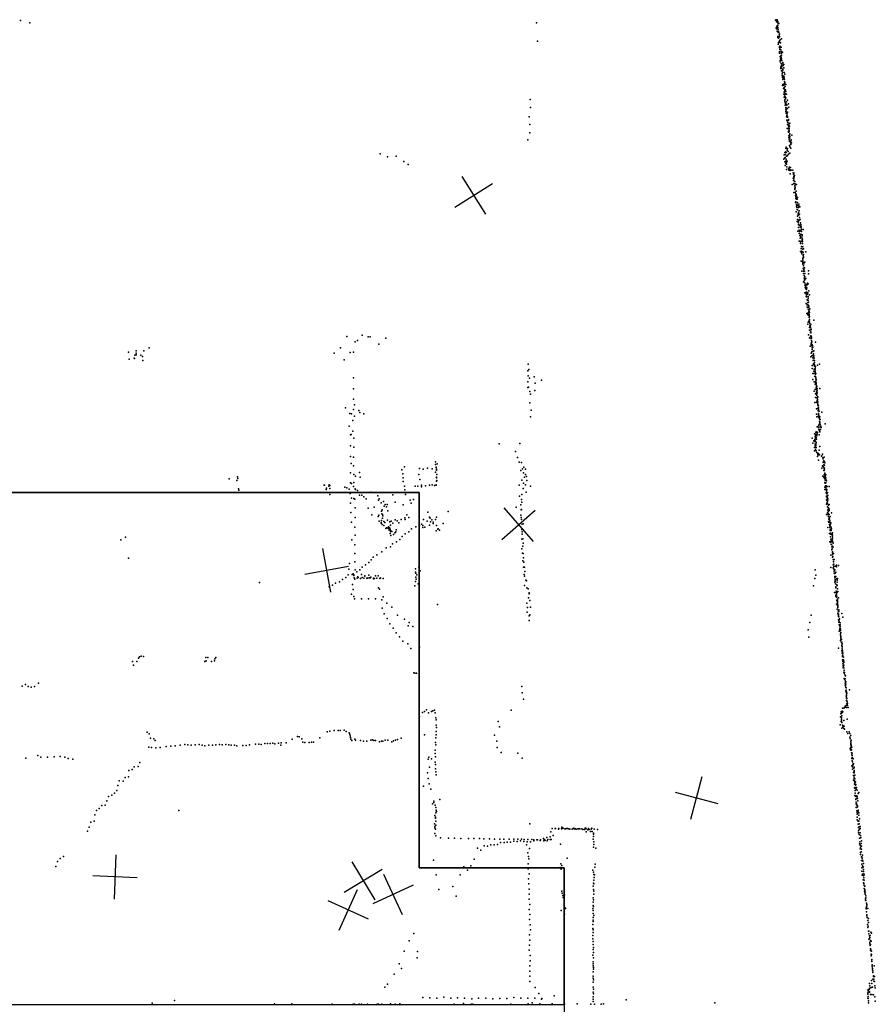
# Model space of a CAD drawing. Header units: millimetres. Extents: x -37310 to 30656, y -73877 to 11784.
# Tile 28 of 34: x -4918 to 2779, y -21392 to -12534. Entities that reach past the tile are written whole.
import ezdxf

# ---------------------------------------------------------------- set-up
doc = ezdxf.new("R2010")
doc.units = ezdxf.units.MM
for name, color, linetype in [('HWALLS', 32, 'Continuous'), ('P', 9, 'Continuous'), ('PANOS', 10, 'Continuous'), ('ROOMS', 1, 'Continuous')]:
    doc.layers.add(name, color=color, linetype=linetype)

msp = doc.modelspace()

# ---------------------------------------------------------------- linework, layer by layer
at = {"layer": 'HWALLS'}
for points in [[(-6126.6, -16788.4), (-1323.9, -16788.4)], [(-1323.9, -16788.4), (-1323.9, -20164.3)], [(-1323.9, -20164.3), (-19.2, -20164.3)], [(-19.2, -20164.3), (-19.2, -21392.5), (-19.2, -21494)]]:
    msp.add_lwpolyline(points, dxfattribs=at)
at = {"layer": 'P'}
for p in [(-4910, -12540), (-4826, -12563), (-268, -12563), (1882, -12537), (1888, -12534), (1890, -12552), (1896, -12535), (1896, -12540), (1901, -12550), (1901, -12563), (1906, -12564), (1912, -12568), (1888, -12608), (1891, -12616), (1892, -12599), (1895, -12589), (1897, -12637), (1898, -12589), (1901, -12644), (1902, -12603), (1903, -12584), (1903, -12606), (1904, -12643), (1906, -12622), (1908, -12650), (1909, -12639), (1912, -12650), (1916, -12665), (-259, -12728), (1902, -12685), (1903, -12693), (1906, -12691), (1906, -12755), (1908, -12700), (1909, -12738), (1910, -12691), (1910, -12736), (1912, -12739), (1914, -12671), (1916, -12684), (1916, -12688), (1917, -12724), (1922, -12738), (1923, -12714), (1925, -12742), (1934, -12705), (1916, -12778), (1916, -12785), (1917, -12784), (1917, -12834), (1918, -12823), (1918, -12829), (1919, -12790), (1920, -12834), (1921, -12773), (1921, -12801), (1928, -12804), (1932, -12780), (1932, -12821), (1934, -12836), (1944, -12826), (1923, -12901), (1924, -12866), (1924, -12914), (1926, -12880), (1928, -12869), (1928, -12890), (1929, -12879), (1931, -12855), (1932, -12927), (1933, -12870), (1934, -12887), (1935, -12852), (1937, -12901), (1946, -12932), (1948, -12920), (1928, -12960), (1930, -12974), (1932, -12956), (1935, -12944), (1936, -12994), (1937, -12973), (1939, -12971), (1941, -13021), (1944, -13005), (1945, -12949), (1947, -12987), (1948, -12981), (1951, -12947), (1955, -12937), (1957, -12968), (1958, -13009), (1940, -13036), (1943, -13054), (1944, -13038), (1945, -13052), (1946, -13072), (1949, -13038), (1950, -13068), (1955, -13043), (1955, -13059), (1960, -13050), (1962, -13069), (1962, -13105), (1963, -13089), (1965, -13024), (1965, -13100), (1945, -13125), (1948, -13116), (1954, -13152), (1955, -13114), (1957, -13123), (1958, -13117), (1958, -13145), (1959, -13187), (1962, -13160), (1962, -13179), (1964, -13174), (1968, -13115), (1968, -13135), (1971, -13165), (1973, -13118), (1973, -13180), (-326, -13251), (1955, -13203), (1960, -13230), (1961, -13209), (1964, -13266), (1966, -13224), (1966, -13255), (1967, -13207), (1967, -13283), (1968, -13231), (1969, -13199), (1972, -13245), (1975, -13238), (1979, -13204), (1981, -13274), (1989, -13259), (-324, -13325), (1968, -13304), (1973, -13338), (1973, -13359), (1974, -13325), (1975, -13292), (1977, -13301), (1977, -13374), (1978, -13295), (1978, -13345), (1978, -13349), (1982, -13365), (1983, -13330), (1984, -13301), (1984, -13303), (1990, -13333), (1990, -13366), (1997, -13291), (2001, -13321), (-335, -13407), (1981, -13377), (1981, -13409), (1983, -13396), (1983, -13439), (1985, -13380), (1985, -13445), (1989, -13410), (1990, -13406), (1992, -13441), (1993, -13460), (1997, -13431), (1997, -13438), (2010, -13464), (-330, -13478), (-328, -13552), (1986, -13514), (1990, -13478), (1994, -13512), (1997, -13489), (1997, -13545), (1998, -13536), (1999, -13545), (2000, -13483), (2000, -13508), (2003, -13467), (2003, -13543), (2004, -13527), (2005, -13496), (2005, -13512), (2006, -13492), (-346, -13616), (2000, -13578), (2000, -13598), (2004, -13583), (2004, -13614), (2006, -13572), (2008, -13631), (2009, -13586), (2010, -13560), (2010, -13629), (2011, -13600), (2015, -13629), (2018, -13624), (2021, -13614), (2026, -13641), (2027, -13573), (1966, -13728), (1971, -13726), (1973, -13693), (1974, -13724), (1977, -13680), (1977, -13728), (1987, -13707), (1988, -13693), (1996, -13720), (2006, -13665), (2009, -13678), (2018, -13644), (2020, -13658), (2020, -13690), (-1676, -13742), (-1610, -13768), (-1531, -13761), (-1463, -13810), (1956, -13790), (1959, -13749), (1962, -13781), (1964, -13814), (1968, -13775), (1970, -13810), (1972, -13747), (1976, -13805), (1978, -13790), (1980, -13761), (1982, -13761), (1986, -13808), (1989, -13757), (1997, -13744), (2010, -13736), (-1423, -13838), (1967, -13845), (1975, -13828), (1977, -13822), (1980, -13819), (1980, -13834), (1980, -13882), (1983, -13858), (1997, -13874), (2001, -13889), (2005, -13876), (2006, -13861), (2010, -13884), (2011, -13890), (2016, -13865), (2023, -13888), (2037, -13888), (2014, -13920), (2039, -13959), (2040, -13912), (2042, -13982), (2043, -13927), (2045, -13946), (2046, -13911), (2046, -13916), (2046, -13961), (2046, -13974), (2047, -13959), (2050, -13949), (2052, -13937), (2054, -13989), (2030, -14016), (2046, -14007), (2047, -14012), (2048, -14008), (2055, -14030), (2055, -14033), (2055, -14053), (2056, -14061), (2057, -14012), (2058, -14044), (2059, -14047), (2063, -14017), (2066, -14076), (2067, -14077), (2071, -14017), (2047, -14090), (2059, -14090), (2061, -14117), (2063, -14100), (2064, -14144), (2065, -14127), (2065, -14173), (2066, -14106), (2067, -14141), (2069, -14121), (2069, -14148), (2072, -14147), (2073, -14141), (2075, -14150), (2078, -14135), (2061, -14180), (2069, -14198), (2069, -14212), (2072, -14195), (2072, -14225), (2076, -14243), (2078, -14180), (2078, -14245), (2079, -14205), (2079, -14245), (2087, -14225), (2090, -14210), (2091, -14195), (2095, -14254), (2099, -14217), (2068, -14264), (2080, -14303), (2080, -14331), (2084, -14293), (2085, -14282), (2087, -14270), (2087, -14348), (2090, -14290), (2092, -14337), (2096, -14334), (2098, -14285), (2098, -14315), (2103, -14331), (2077, -14351), (2082, -14437), (2085, -14355), (2088, -14379), (2088, -14405), (2089, -14375), (2094, -14428), (2097, -14384), (2102, -14398), (2105, -14361), (2105, -14432), (2108, -14376), (2112, -14391), (2112, -14408), (2114, -14422), (2131, -14422), (2093, -14458), (2094, -14526), (2097, -14441), (2100, -14476), (2102, -14500), (2106, -14481), (2108, -14495), (2109, -14464), (2114, -14527), (2116, -14439), (2116, -14527), (2120, -14469), (2121, -14479), (2121, -14499), (2121, -14512), (2125, -14515), (2100, -14528), (2106, -14549), (2108, -14534), (2113, -14593), (2115, -14576), (2124, -14600), (2125, -14531), (2125, -14547), (2126, -14577), (2127, -14578), (2134, -14595), (2106, -14618), (2114, -14617), (2115, -14627), (2119, -14639), (2124, -14623), (2127, -14680), (2127, -14687), (2128, -14703), (2129, -14624), (2130, -14656), (2132, -14671), (2133, -14666), (2133, -14673), (2134, -14645), (2155, -14623), (2113, -14706), (2125, -14710), (2126, -14717), (2128, -14727), (2128, -14734), (2130, -14773), (2132, -14749), (2133, -14719), (2135, -14717), (2135, -14731), (2135, -14793), (2137, -14780), (2139, -14767), (2141, -14767), (2144, -14714), (2177, -14792), (2119, -14797), (2134, -14796), (2134, -14816), (2138, -14860), (2140, -14836), (2142, -14795), (2142, -14873), (2142, -14879), (2144, -14848), (2145, -14816), (2150, -14864), (2153, -14861), (2177, -14820), (2133, -14892), (2143, -14901), (2146, -14923), (2149, -14943), (2152, -14950), (2153, -14912), (2154, -14926), (2154, -14933), (2156, -14959), (2159, -14960), (2161, -14952), (2163, -14945), (2165, -14918), (2168, -14905), (2175, -14909), (2146, -14990), (2157, -14984), (2157, -15025), (2158, -15001), (2159, -15026), (2160, -15009), (2164, -14985), (2167, -15054), (2169, -15058), (2170, -15004), (2171, -14990), (2174, -15058), (2175, -15056), (2176, -15023), (2176, -15039), (2181, -14974), (2186, -15008), (2157, -15086), (2166, -15100), (2167, -15121), (2171, -15077), (2172, -15120), (2173, -15096), (2175, -15138), (2177, -15106), (2179, -15074), (2180, -15109), (2180, -15143), (2182, -15121), (2191, -15135), (2163, -15177), (2173, -15189), (2174, -15172), (2177, -15176), (2180, -15195), (2182, -15161), (2183, -15196), (2183, -15214), (2184, -15156), (2184, -15214), (2185, -15186), (2186, -15169), (2186, -15205), (2186, -15231), (2188, -15233), (2225, -15236), (2172, -15273), (2174, -15256), (2180, -15246), (2184, -15252), (2186, -15252), (2187, -15254), (2187, -15303), (2190, -15269), (2190, -15287), (2195, -15303), (2196, -15288), (2200, -15272), (2201, -15317), (-1976, -15384), (-1838, -15372), (-1783, -15387), (-1766, -15388), (-1624, -15399), (2179, -15368), (2186, -15327), (2188, -15396), (2190, -15327), (2195, -15344), (2197, -15380), (2198, -15325), (2198, -15377), (2199, -15343), (2199, -15352), (2200, -15401), (2202, -15397), (2203, -15381), (2204, -15400), (2206, -15390), (-3753, -15485), (-2032, -15485), (-1899, -15432), (-1880, -15420), (-1686, -15452), (2194, -15472), (2203, -15449), (2203, -15457), (2204, -15469), (2205, -15450), (2206, -15419), (2206, -15438), (2207, -15432), (2210, -15500), (2211, -15458), (2211, -15486), (2214, -15465), (2217, -15480), (2240, -15436), (-3939, -15524), (-3933, -15587), (-3887, -15580), (-3884, -15582), (-3881, -15553), (-3871, -15550), (-3870, -15534), (-3869, -15513), (-3827, -15552), (-3813, -15563), (-3801, -15513), (-2088, -15534), (-1945, -15528), (-1914, -15525), (2200, -15568), (2203, -15534), (2208, -15522), (2209, -15559), (2216, -15576), (2217, -15518), (2219, -15550), (2219, -15554), (2222, -15569), (2223, -15540), (2225, -15559), (2226, -15514), (2228, -15578), (-3810, -15601), (-2000, -15594), (-344, -15632), (2210, -15646), (2211, -15672), (2221, -15599), (2222, -15636), (2223, -15631), (2224, -15597), (2230, -15677), (2231, -15601), (2231, -15619), (2231, -15639), (2232, -15637), (2232, -15643), (2233, -15650), (2239, -15668), (2242, -15655), (2260, -15642), (2276, -15633), (-1916, -15755), (-346, -15693), (-345, -15739), (-338, -15682), (-333, -15759), (-290, -15747), (2218, -15718), (2225, -15718), (2226, -15697), (2234, -15745), (2237, -15700), (2237, -15701), (2238, -15710), (2239, -15685), (2239, -15742), (2241, -15724), (2243, -15751), (2243, -15766), (2244, -15718), (2244, -15751), (2247, -15767), (-1916, -15854), (-347, -15793), (-346, -15842), (-340, -15841), (-281, -15805), (-223, -15776), (2218, -15770), (2230, -15791), (2238, -15813), (2240, -15796), (2245, -15785), (2245, -15800), (2246, -15775), (2246, -15808), (2247, -15818), (2248, -15801), (2248, -15845), (2249, -15841), (2250, -15833), (2251, -15851), (2252, -15830), (2254, -15848), (2255, -15851), (2280, -15852), (-328, -15880), (-323, -15902), (-284, -15869), (2230, -15876), (2237, -15861), (2241, -15932), (2242, -15900), (2250, -15907), (2251, -15882), (2251, -15892), (2253, -15864), (2253, -15898), (2253, -15900), (2254, -15915), (2254, -15936), (2255, -15874), (2255, -15891), (2260, -15936), (2263, -15927), (-1986, -16026), (-1916, -15947), (-1905, -15999), (-330, -15981), (2236, -15978), (2250, -15976), (2256, -15959), (2258, -15952), (2260, -15963), (2260, -15983), (2261, -15972), (2261, -15996), (2261, -15998), (2261, -16028), (2262, -16006), (2263, -16003), (2265, -16001), (2267, -16009), (2269, -16025), (-1947, -16078), (-1932, -16080), (-1916, -16040), (-1905, -16102), (-1868, -16051), (-1859, -16067), (-1821, -16080), (-323, -16107), (-316, -16047), (2249, -16034), (2249, -16084), (2254, -16106), (2264, -16053), (2265, -16051), (2267, -16041), (2267, -16108), (2268, -16038), (2268, -16076), (2268, -16098), (2269, -16087), (2270, -16105), (2272, -16095), (2274, -16055), (2274, -16116), (2280, -16106), (2297, -16066), (-1955, -16190), (-1920, -16140), (2257, -16198), (2262, -16194), (2269, -16203), (2272, -16182), (2276, -16125), (2276, -16172), (2277, -16148), (2277, -16171), (2279, -16131), (2279, -16162), (2281, -16156), (2283, -16198), (2284, -16132), (2284, -16176), (2288, -16190), (2291, -16204), (2328, -16170), (-1941, -16269), (-1936, -16266), (-1921, -16235), (-1913, -16299), (2212, -16299), (2231, -16261), (2238, -16284), (2241, -16294), (2242, -16277), (2243, -16249), (2245, -16265), (2247, -16243), (2248, -16293), (2252, -16262), (2253, -16277), (2256, -16264), (2257, -16246), (2260, -16249), (2270, -16222), (2274, -16269), (2276, -16237), (2277, -16229), (2281, -16242), (2283, -16222), (2286, -16222), (-1941, -16367), (-1911, -16380), (-605, -16351), (-419, -16346), (2216, -16344), (2226, -16322), (2233, -16328), (2233, -16383), (2234, -16312), (2235, -16319), (2237, -16354), (2237, -16379), (2239, -16365), (2241, -16326), (2242, -16300), (2242, -16301), (2243, -16366), (2244, -16351), (2245, -16355), (2245, -16386), (2246, -16339), (2247, -16384), (2249, -16308), (2279, -16374), (-1943, -16465), (-1915, -16469), (-458, -16418), (-439, -16473), (2231, -16413), (2240, -16404), (2247, -16413), (2254, -16427), (2258, -16433), (2258, -16463), (2263, -16450), (2267, -16450), (2269, -16436), (2274, -16408), (2276, -16449), (2294, -16462), (2299, -16459), (2303, -16442), (2319, -16470), (-1937, -16526), (-1915, -16548), (-1457, -16558), (-1178, -16512), (-1176, -16537), (-1171, -16564), (-1170, -16559), (-1163, -16529), (-424, -16516), (-404, -16519), (-382, -16561), (2268, -16497), (2304, -16548), (2307, -16477), (2307, -16554), (2309, -16518), (2310, -16485), (2312, -16556), (2313, -16509), (2316, -16503), (2317, -16539), (2321, -16513), (2322, -16542), (2324, -16522), (-2957, -16646), (-1942, -16612), (-1913, -16625), (-1897, -16642), (-1861, -16608), (-1854, -16650), (-1480, -16583), (-1470, -16620), (-1326, -16626), (-1322, -16571), (-1287, -16578), (-1248, -16570), (-1208, -16575), (-1176, -16604), (-1169, -16577), (-1169, -16587), (-1169, -16650), (-1166, -16625), (-410, -16590), (-395, -16576), (-385, -16610), (-378, -16651), (-368, -16578), (-368, -16627), (-358, -16643), (2297, -16570), (2306, -16640), (2315, -16649), (2316, -16590), (2318, -16570), (2319, -16566), (2319, -16587), (2319, -16591), (2320, -16571), (2320, -16628), (2323, -16574), (2324, -16621), (2325, -16614), (2325, -16650), (2327, -16643), (2328, -16637), (2335, -16628), (-3034, -16666), (-2964, -16680), (-2954, -16662), (-2180, -16721), (-2177, -16723), (-2137, -16731), (-2134, -16719), (-2129, -16724), (-1993, -16740), (-1941, -16702), (-1934, -16707), (-1916, -16735), (-1912, -16697), (-1468, -16656), (-1468, -16690), (-1456, -16730), (-1361, -16732), (-1336, -16731), (-1318, -16670), (-1304, -16738), (-1302, -16723), (-1267, -16727), (-1231, -16723), (-1207, -16718), (-1185, -16725), (-1171, -16723), (-1170, -16718), (-1169, -16655), (-1169, -16685), (-1165, -16681), (-424, -16722), (-401, -16676), (-385, -16704), (-369, -16719), (-355, -16681), (-322, -16731), (2323, -16663), (2324, -16741), (2325, -16697), (2328, -16658), (2328, -16676), (2329, -16705), (2330, -16727), (2333, -16700), (2334, -16657), (2334, -16671), (2334, -16736), (2338, -16728), (2340, -16682), (2340, -16733), (2345, -16734), (2363, -16735), (-2949, -16754), (-2945, -16768), (-2161, -16760), (-2157, -16749), (-2129, -16805), (-2127, -16753), (-1974, -16746), (-1954, -16759), (-1945, -16798), (-1920, -16789), (-1901, -16755), (-1898, -16761), (-1878, -16771), (-1861, -16813), (-1841, -16813), (-1821, -16828), (-1759, -16784), (-1697, -16819), (-1561, -16810), (-1454, -16765), (-1446, -16805), (-421, -16821), (-402, -16805), (-388, -16751), (-362, -16784), (2324, -16760), (2333, -16759), (2335, -16743), (2337, -16790), (2339, -16757), (2339, -16820), (2339, -16823), (2340, -16785), (2340, -16826), (2341, -16770), (2343, -16762), (2343, -16799), (2346, -16829), (2349, -16787), (2352, -16814), (-1942, -16884), (-1934, -16839), (-1911, -16843), (-1902, -16847), (-1800, -16844), (-1729, -16919), (-1689, -16857), (-1684, -16844), (-1666, -16882), (-1645, -16869), (-1639, -16911), (-1631, -16895), (-1617, -16917), (-1612, -16897), (-1539, -16874), (-1467, -16898), (-1406, -16857), (-1395, -16885), (-1375, -16851), (-410, -16900), (-404, -16852), (-402, -16874), (2339, -16893), (2341, -16853), (2343, -16852), (2343, -16883), (2345, -16888), (2346, -16859), (2348, -16890), (2348, -16917), (2350, -16842), (2350, -16871), (2351, -16857), (2352, -16841), (2357, -16901), (2365, -16897), (-1939, -16968), (-1899, -16925), (-1784, -16929), (-1751, -16989), (-1692, -17005), (-1687, -16991), (-1663, -16955), (-1660, -16981), (-1657, -16944), (-1653, -16986), (-1650, -16999), (-1607, -16953), (-1435, -16988), (-1246, -16965), (-1062, -16960), (-453, -16921), (-410, -16991), (-408, -16945), (-403, -16942), (2341, -16985), (2348, -16971), (2352, -16944), (2354, -16973), (2354, -16982), (2355, -16957), (2356, -17001), (2358, -16927), (2358, -16955), (2359, -16929), (2359, -16957), (2362, -16943), (2364, -16938), (2364, -16985), (2365, -16949), (2372, -17005), (2385, -16970), (-1934, -17056), (-1901, -17012), (-1684, -17046), (-1667, -17057), (-1665, -17064), (-1663, -17041), (-1657, -17075), (-1653, -17018), (-1642, -17049), (-1642, -17085), (-1632, -17059), (-1610, -17037), (-1600, -17096), (-1589, -17052), (-1581, -17081), (-1576, -17046), (-1561, -17065), (-1539, -17034), (-1523, -17044), (-1507, -17060), (-1485, -17032), (-1453, -17016), (-1450, -17030), (-1418, -17013), (-1320, -17089), (-1302, -17073), (-1292, -17084), (-1285, -17031), (-1251, -17046), (-1232, -17009), (-1231, -17083), (-1226, -17020), (-1221, -17051), (-1210, -17033), (-1199, -17068), (-1197, -17055), (-1178, -17032), (-1168, -17011), (-1167, -17084), (-1107, -17067), (-408, -17013), (-404, -17032), (-399, -17074), (-389, -17070), (2359, -17049), (2360, -17028), (2362, -17058), (2363, -17014), (2363, -17018), (2365, -17049), (2366, -17028), (2368, -17076), (2369, -17043), (2369, -17054), (2370, -17086), (2373, -17092), (2376, -17072), (2378, -17060), (-1904, -17100), (-1899, -17173), (-1624, -17112), (-1618, -17106), (-1607, -17110), (-1601, -17111), (-1593, -17102), (-1593, -17127), (-1589, -17110), (-1586, -17120), (-1585, -17158), (-1581, -17138), (-1580, -17133), (-1578, -17176), (-1571, -17138), (-1554, -17165), (-1542, -17151), (-1535, -17143), (-1531, -17124), (-1477, -17184), (-1449, -17161), (-1418, -17141), (-1393, -17115), (-1355, -17098), (-1292, -17102), (-1272, -17101), (-1171, -17133), (-1155, -17117), (-1152, -17115), (-1140, -17127), (-401, -17120), (-399, -17142), (-399, -17162), (2353, -17104), (2368, -17157), (2371, -17101), (2372, -17130), (2373, -17119), (2373, -17161), (2376, -17154), (2376, -17162), (2382, -17101), (2382, -17130), (2383, -17114), (2384, -17115), (2388, -17169), (2392, -17159), (2393, -17150), (2394, -17173), (-4007, -17215), (-3967, -17190), (-1931, -17213), (-1903, -17259), (-1563, -17250), (-1527, -17231), (-1499, -17210), (-402, -17207), (-392, -17205), (-392, -17271), (-388, -17245), (2371, -17232), (2376, -17186), (2377, -17186), (2379, -17207), (2380, -17237), (2382, -17223), (2383, -17229), (2383, -17257), (2385, -17256), (2391, -17217), (2393, -17187), (2393, -17270), (2394, -17225), (2395, -17202), (2396, -17234), (2401, -17245), (-1903, -17337), (-1705, -17349), (-1659, -17320), (-1620, -17287), (-1583, -17276), (-401, -17295), (-395, -17334), (-389, -17336), (2379, -17350), (2387, -17278), (2389, -17303), (2391, -17294), (2393, -17322), (2393, -17330), (2394, -17344), (2399, -17281), (2403, -17336), (-3939, -17379), (-1950, -17426), (-1902, -17412), (-1806, -17438), (-1778, -17418), (-1756, -17394), (-1737, -17368), (-392, -17403), (-385, -17374), (-384, -17415), (2393, -17368), (2397, -17367), (2398, -17364), (2399, -17389), (2401, -17438), (2403, -17407), (2403, -17410), (2405, -17431), (2409, -17391), (2418, -17450), (2429, -17441), (2448, -17443), (-1962, -17527), (-1956, -17478), (-1928, -17525), (-1919, -17518), (-1913, -17528), (-1911, -17535), (-1899, -17484), (-1886, -17502), (-1884, -17502), (-1857, -17482), (-1844, -17526), (-1836, -17458), (-1813, -17536), (-1812, -17539), (-1778, -17530), (-1716, -17538), (-1694, -17537), (-1357, -17473), (-1356, -17505), (-1354, -17514), (-1345, -17529), (-1328, -17458), (-1315, -17492), (-386, -17459), (-379, -17526), (-378, -17460), (-375, -17498), (2237, -17484), (2245, -17531), (2380, -17462), (2401, -17465), (2403, -17471), (2407, -17452), (2408, -17512), (2409, -17481), (2410, -17495), (2412, -17515), (2412, -17517), (2415, -17484), (2418, -17514), (2425, -17505), (2429, -17456), (-2760, -17598), (-2104, -17621), (-2077, -17602), (-2040, -17590), (-2014, -17570), (-1985, -17551), (-1925, -17614), (-1909, -17556), (-1904, -17567), (-1881, -17557), (-1877, -17547), (-1873, -17551), (-1851, -17560), (-1837, -17553), (-1823, -17559), (-1794, -17558), (-1788, -17557), (-1774, -17556), (-1764, -17555), (-1758, -17548), (-1735, -17558), (-1734, -17563), (-1727, -17561), (-1706, -17557), (-1677, -17562), (-1672, -17556), (-1648, -17560), (-1357, -17588), (-1354, -17549), (-1351, -17568), (-1332, -17609), (-377, -17540), (-377, -17625), (-364, -17577), (-360, -17581), (2224, -17626), (2235, -17561), (2415, -17556), (2416, -17544), (2416, -17594), (2417, -17573), (2418, -17550), (2419, -17581), (2419, -17592), (2421, -17609), (2423, -17542), (2430, -17563), (2433, -17619), (2437, -17577), (2437, -17593), (2437, -17623), (2438, -17562), (-2134, -17637), (-1932, -17701), (-1917, -17659), (-1690, -17644), (-1681, -17657), (-1363, -17628), (-357, -17644), (-345, -17653), (-336, -17690), (-336, -17698), (2411, -17686), (2423, -17636), (2423, -17710), (2425, -17646), (2425, -17712), (2426, -17676), (2427, -17716), (2428, -17687), (2429, -17697), (2429, -17703), (2432, -17679), (2437, -17683), (2438, -17654), (2442, -17677), (-1912, -17722), (-1905, -17745), (-1843, -17745), (-1779, -17744), (-1718, -17745), (-1660, -17753), (-1649, -17725), (-1614, -17783), (-1160, -17794), (-355, -17782), (-341, -17734), (-329, -17760), (2423, -17720), (2429, -17791), (2431, -17728), (2432, -17721), (2434, -17760), (2436, -17753), (2437, -17793), (2437, -17799), (2439, -17762), (2439, -17767), (2439, -17788), (2440, -17747), (2440, -17777), (2442, -17801), (2447, -17734), (-1658, -17827), (-1638, -17878), (-1569, -17819), (-1520, -17891), (-353, -17864), (-350, -17821), (-330, -17887), (-323, -17820), (2201, -17891), (2437, -17838), (2441, -17821), (2442, -17810), (2443, -17872), (2445, -17852), (2446, -17888), (2447, -17883), (2449, -17891), (2450, -17844), (2451, -17859), (2479, -17877), (-1613, -17922), (-1588, -17968), (-1455, -17928), (-1415, -17957), (-336, -17939), (-335, -17898), (2190, -17956), (2447, -17902), (2449, -17933), (2450, -17954), (2452, -17905), (2452, -17933), (2454, -17945), (2454, -17977), (2455, -17977), (2458, -17925), (2462, -17977), (2463, -17959), (2486, -17908), (-1559, -18008), (-1530, -18049), (-1422, -17988), (-1381, -17993), (2176, -18022), (2455, -18035), (2459, -17988), (2459, -18023), (2460, -18012), (2460, -18014), (2462, -17996), (2465, -18059), (2466, -18013), (2466, -18028), (2469, -18048), (-1502, -18087), (-1470, -18124), (-1426, -18148), (2180, -18089), (2465, -18119), (2465, -18121), (2467, -18072), (2468, -18086), (2469, -18114), (2470, -18082), (2470, -18098), (2474, -18109), (2475, -18137), (2478, -18135), (2481, -18148), (-1400, -18192), (-1322, -18180), (2449, -18188), (2477, -18167), (2478, -18167), (2479, -18160), (2479, -18213), (2480, -18172), (2480, -18204), (2481, -18187), (2482, -18237), (2484, -18223), (2485, -18211), (2488, -18234), (-3902, -18308), (-3863, -18308), (-3848, -18279), (-3839, -18267), (-3825, -18261), (-3804, -18262), (-3252, -18309), (-3242, -18272), (-3239, -18303), (-3226, -18272), (-3193, -18307), (-3166, -18302), (-3161, -18285), (-3153, -18273), (2483, -18256), (2484, -18263), (2485, -18292), (2486, -18250), (2486, -18308), (2488, -18329), (2489, -18312), (2494, -18269), (2494, -18293), (2496, -18306), (2496, -18317), (-3895, -18340), (-1372, -18411), (-1363, -18412), (-1347, -18414), (2490, -18366), (2491, -18348), (2491, -18349), (2492, -18359), (2495, -18403), (2496, -18342), (2497, -18366), (2499, -18387), (2499, -18413), (2500, -18409), (2502, -18408), (-4749, -18502), (2500, -18460), (2503, -18465), (2503, -18467), (2504, -18428), (2508, -18483), (2509, -18465), (2509, -18503), (2511, -18437), (2513, -18492), (2515, -18513), (-4896, -18530), (-4866, -18515), (-4841, -18533), (-4813, -18538), (-4783, -18534), (-401, -18532), (-399, -18591), (2509, -18521), (2510, -18521), (2510, -18526), (2514, -18573), (2515, -18543), (2516, -18545), (2517, -18565), (2517, -18582), (2517, -18585), (2519, -18602), (2520, -18582), (2522, -18592), (2548, -18562), (-385, -18646), (2518, -18620), (2519, -18615), (2519, -18629), (2520, -18660), (2521, -18642), (2522, -18663), (2523, -18641), (2524, -18690), (2526, -18687), (2527, -18670), (2528, -18685), (-1293, -18767), (-1276, -18757), (-1259, -18743), (-1240, -18770), (-1213, -18759), (-1201, -18751), (-1187, -18745), (-1179, -18771), (-496, -18747), (2473, -18761), (2474, -18768), (2474, -18774), (2481, -18755), (2482, -18767), (2484, -18728), (2488, -18762), (2496, -18727), (2501, -18723), (2507, -18709), (2512, -18719), (2516, -18705), (2521, -18721), (2525, -18694), (2529, -18705), (2534, -18721), (-1322, -18802), (-1175, -18815), (-1172, -18832), (-614, -18849), (2467, -18807), (2470, -18780), (2473, -18847), (2475, -18816), (2475, -18829), (2476, -18815), (2476, -18837), (2477, -18854), (2479, -18797), (2479, -18857), (2497, -18840), (2525, -18828), (-3770, -18945), (-2152, -18942), (-2128, -18936), (-2088, -18930), (-2052, -18929), (-2034, -18928), (-2000, -18925), (-1980, -18939), (-1955, -18949), (-1172, -18937), (-1171, -18880), (-1168, -18902), (-600, -18896), (2464, -18879), (2478, -18909), (2483, -18882), (2486, -18883), (2487, -18883), (2488, -18899), (2492, -18889), (2497, -18910), (2499, -18890), (2503, -18917), (2524, -18940), (2532, -18955), (2543, -18941), (2544, -18940), (2549, -18955), (-3752, -18958), (-3740, -18997), (-3712, -19004), (-3698, -19018), (-2639, -19044), (-2590, -19043), (-2565, -19039), (-2521, -19039), (-2467, -19006), (-2419, -18983), (-2404, -18987), (-2380, -19003), (-2370, -19034), (-2353, -19036), (-2313, -19036), (-2293, -19035), (-2274, -19035), (-2219, -18996), (-1949, -18961), (-1944, -18976), (-1941, -18991), (-1939, -19008), (-1930, -19018), (-1904, -19006), (-1896, -19016), (-1852, -19018), (-1825, -19024), (-1794, -19024), (-1758, -19015), (-1743, -19013), (-1732, -19019), (-1718, -19020), (-1682, -19030), (-1664, -19025), (-1651, -19026), (-1631, -19016), (-1605, -19017), (-1571, -19030), (-1554, -19021), (-1537, -19016), (-1520, -19010), (-1487, -18997), (-1275, -18968), (-1177, -19037), (-1173, -18996), (-1172, -18967), (-645, -18972), (-626, -19026), (2550, -18989), (2554, -19002), (2558, -19026), (2559, -18975), (2559, -19041), (2560, -19039), (2561, -19017), (-3757, -19078), (-3731, -19083), (-3693, -19084), (-3653, -19082), (-3599, -19072), (-3558, -19069), (-3519, -19067), (-3475, -19062), (-3431, -19054), (-3404, -19059), (-3375, -19061), (-3338, -19058), (-3302, -19056), (-3276, -19060), (-3253, -19066), (-3216, -19062), (-3183, -19060), (-3152, -19059), (-3120, -19056), (-3095, -19059), (-3063, -19056), (-3037, -19059), (-3014, -19061), (-2986, -19062), (-2964, -19067), (-2909, -19065), (-2879, -19063), (-2849, -19058), (-2795, -19053), (-2767, -19052), (-2744, -19054), (-2712, -19046), (-2688, -19046), (-2664, -19046), (-2621, -19048), (-2567, -19061), (-1180, -19107), (-1173, -19058), (-623, -19081), (-586, -19127), (2553, -19090), (2557, -19103), (2560, -19050), (2560, -19057), (2560, -19082), (2560, -19089), (2561, -19066), (2563, -19061), (2563, -19107), (2564, -19102), (2564, -19130), (2565, -19103), (2567, -19080), (2571, -19133), (-4862, -19179), (-4755, -19155), (-4727, -19170), (-4667, -19168), (-4606, -19165), (-4553, -19164), (-4510, -19170), (-4480, -19181), (-4439, -19186), (-3838, -19217), (-1244, -19188), (-1237, -19168), (-1212, -19183), (-1181, -19213), (-1179, -19135), (-1178, -19166), (-436, -19134), (-397, -19178), (2569, -19148), (2569, -19180), (2570, -19203), (2571, -19155), (2572, -19172), (2573, -19210), (2575, -19174), (2581, -19185), (-3936, -19290), (-3906, -19281), (-3887, -19255), (-3851, -19254), (-1231, -19260), (-1178, -19274), (-1177, -19236), (-1174, -19302), (2569, -19246), (2575, -19256), (2575, -19278), (2576, -19231), (2580, -19238), (2582, -19307), (2583, -19230), (2585, -19268), (2589, -19289), (2589, -19298), (2589, -19310), (2590, -19260), (-4023, -19383), (-3987, -19385), (-3970, -19352), (-3938, -19345), (-1250, -19311), (-1242, -19361), (-1170, -19327), (2583, -19334), (2583, -19376), (2589, -19348), (2590, -19361), (2591, -19387), (2593, -19382), (2594, -19332), (2594, -19363), (2602, -19391), (-4043, -19469), (-4034, -19423), (-1285, -19430), (-1235, -19409), (-1220, -19457), (2592, -19412), (2593, -19445), (2595, -19400), (2596, -19447), (2597, -19442), (2599, -19468), (2602, -19422), (2604, -19414), (2607, -19458), (2609, -19443), (2615, -19465), (2630, -19488), (-4135, -19561), (-4119, -19523), (-4089, -19512), (-4064, -19493), (-1193, -19564), (-1193, -19576), (-1138, -19551), (2594, -19514), (2598, -19494), (2600, -19521), (2604, -19520), (2604, -19550), (2606, -19540), (2606, -19575), (2614, -19518), (2615, -19526), (2619, -19541), (2622, -19563), (2625, -19495), (-4227, -19650), (-4202, -19632), (-4180, -19605), (-4148, -19600), (-3485, -19649), (-1205, -19589), (-1179, -19601), (-1175, -19623), (-1172, -19647), (-1169, -19658), (2606, -19623), (2608, -19589), (2609, -19623), (2611, -19597), (2612, -19593), (2613, -19651), (2619, -19607), (2620, -19615), (2624, -19646), (2626, -19661), (-4249, -19744), (-4242, -19689), (-1183, -19695), (-1178, -19708), (-1178, -19719), (-1175, -19744), (-1174, -19671), (2615, -19681), (2616, -19710), (2617, -19666), (2617, -19734), (2623, -19670), (2625, -19745), (2626, -19743), (2631, -19669), (2632, -19692), (2632, -19746), (2636, -19724), (-4309, -19836), (-4294, -19798), (-4278, -19754), (-1185, -19769), (-1184, -19793), (-1184, -19806), (-1177, -19818), (-1174, -19780), (-328, -19769), (-139, -19841), (-129, -19811), (-100, -19811), (-98, -19811), (-70, -19816), (-68, -19812), (-44, -19813), (-42, -19808), (-41, -19800), (-38, -19810), (-28, -19809), (-13, -19814), (-9, -19814), (1, -19812), (11, -19812), (22, -19815), (32, -19818), (51, -19817), (60, -19812), (66, -19808), (74, -19813), (81, -19815), (89, -19817), (103, -19815), (110, -19814), (118, -19815), (121, -19815), (140, -19814), (148, -19820), (163, -19819), (169, -19807), (176, -19808), (177, -19815), (178, -19840), (193, -19823), (199, -19811), (206, -19820), (218, -19839), (222, -19816), (229, -19808), (233, -19839), (251, -19816), (281, -19820), (2624, -19772), (2627, -19803), (2629, -19833), (2633, -19768), (2633, -19821), (2635, -19795), (2638, -19816), (2642, -19810), (2643, -19794), (-1184, -19855), (-1175, -19877), (-1131, -19895), (-1061, -19897), (-1005, -19898), (-949, -19900), (-881, -19900), (-831, -19901), (-782, -19902), (-741, -19905), (-690, -19905), (-645, -19906), (-599, -19906), (-564, -19908), (-515, -19906), (-473, -19924), (-472, -19906), (-442, -19929), (-437, -19906), (-414, -19922), (-404, -19908), (-384, -19928), (-380, -19910), (-354, -19930), (-346, -19910), (-322, -19930), (-310, -19909), (-294, -19921), (-292, -19912), (-265, -19912), (-261, -19912), (-235, -19920), (-234, -19913), (-233, -19917), (-206, -19901), (-204, -19922), (-201, -19911), (-191, -19915), (-177, -19891), (-174, -19922), (-166, -19911), (-147, -19886), (-147, -19911), (-137, -19909), (-120, -19875), (242, -19906), (243, -19852), (243, -19884), (245, -19862), (248, -19931), (2627, -19849), (2633, -19866), (2637, -19898), (2639, -19898), (2640, -19931), (2643, -19850), (2646, -19874), (2649, -19891), (2655, -19921), (-799, -19988), (-768, -20006), (-739, -19968), (-709, -19969), (-679, -19958), (-650, -19958), (-620, -19954), (-591, -19938), (-561, -19936), (-532, -19934), (-502, -19933), (-360, -19957), (-332, -19991), (-54, -19951), (245, -19978), (247, -19955), (264, -19987), (2637, -19948), (2642, -19961), (2644, -19994), (2647, -19979), (2653, -19946), (2654, -19996), (2656, -19971), (-4577, -20106), (-4552, -20080), (-4523, -20062), (-1195, -20095), (-829, -20085), (-346, -20029), (-340, -20063), (-339, -20082), (7, -20076), (2646, -20026), (2647, -20045), (2652, -20021), (2654, -20065), (2656, -20097), (2657, -20065), (2662, -20076), (2663, -20050), (2664, -20094), (2667, -20104), (-4593, -20153), (-921, -20156), (-890, -20184), (-859, -20147), (-343, -20127), (-343, -20172), (-55, -20161), (-51, -20128), (-47, -20175), (-41, -20142), (238, -20186), (256, -20159), (258, -20131), (2657, -20132), (2659, -20132), (2659, -20165), (2659, -20195), (2664, -20147), (2666, -20151), (2670, -20158), (2672, -20179), (2672, -20196), (2674, -20124), (-1172, -20226), (-956, -20226), (-340, -20263), (-335, -20219), (245, -20202), (246, -20223), (247, -20276), (249, -20252), (252, -20227), (2661, -20231), (2665, -20222), (2669, -20271), (2674, -20237), (2677, -20217), (2677, -20255), (2678, -20274), (2679, -20228), (-1147, -20359), (-1020, -20332), (-339, -20309), (-336, -20355), (242, -20329), (243, -20303), (245, -20360), (247, -20308), (2674, -20299), (2675, -20309), (2677, -20303), (2678, -20324), (2679, -20349), (2682, -20373), (2685, -20329), (2685, -20358), (2685, -20368), (-991, -20420), (-335, -20401), (-334, -20446), (-40, -20375), (-37, -20391), (-32, -20414), (-30, -20430), (-17, -20406), (242, -20433), (243, -20452), (246, -20401), (247, -20375), (2685, -20388), (2688, -20380), (2688, -20401), (2690, -20456), (2691, -20444), (2693, -20417), (2693, -20435), (2695, -20457), (-334, -20539), (-330, -20493), (-47, -20548), (-15, -20520), (-9, -20529), (238, -20530), (240, -20503), (240, -20548), (241, -20473), (244, -20513), (2696, -20534), (2698, -20524), (2700, -20481), (2700, -20514), (2702, -20493), (2703, -20505), (2713, -20531), (-333, -20629), (-330, -20583), (-21, -20560), (-18, -20580), (240, -20635), (241, -20611), (242, -20575), (246, -20594), (2701, -20561), (2703, -20586), (2704, -20596), (2707, -20610), (2712, -20638), (2719, -20620), (-327, -20676), (-324, -20722), (238, -20673), (238, -20711), (240, -20721), (241, -20646), (2710, -20673), (2713, -20701), (2715, -20689), (2718, -20655), (-1372, -20755), (-331, -20768), (-328, -20814), (237, -20803), (239, -20774), (240, -20746), (2717, -20733), (2722, -20733), (2722, -20758), (2722, -20807), (2727, -20775), (2728, -20804), (2730, -20791), (2733, -20773), (2739, -20743), (2745, -20751), (-1413, -20822), (-331, -20860), (240, -20826), (240, -20855), (240, -20900), (243, -20881), (2730, -20832), (2731, -20847), (2733, -20862), (2736, -20893), (2737, -20818), (2737, -20855), (2738, -20896), (2741, -20824), (-1460, -20915), (-1342, -20973), (-1338, -20916), (-335, -20906), (-325, -20954), (237, -20951), (243, -20925), (244, -20973), (2737, -20907), (2742, -20941), (2743, -20956), (2744, -20913), (2745, -20945), (2747, -20991), (2748, -20989), (-1505, -21029), (-1482, -21070), (-329, -21047), (-326, -21000), (241, -21011), (241, -21029), (241, -21047), (243, -21077), (244, -21060), (2749, -21007), (2751, -21037), (2751, -21040), (2752, -21056), (2753, -21070), (2769, -21047), (-1548, -21120), (-330, -21140), (-328, -21093), (240, -21101), (240, -21139), (240, -21157), (2755, -21084), (2757, -21090), (2757, -21165), (2758, -21107), (2762, -21143), (2763, -21135), (2767, -21165), (2772, -21143), (-1634, -21238), (-1609, -21212), (-329, -21187), (-281, -21242), (241, -21239), (242, -21194), (243, -21256), (244, -21172), (2714, -21258), (2723, -21259), (2727, -21204), (2730, -21247), (2731, -21225), (2741, -21241), (2745, -21177), (2749, -21204), (2755, -21239), (2766, -21185), (2771, -21187), (2775, -21225), (2779, -21244), (-1292, -21330), (-1229, -21333), (-1166, -21337), (-1102, -21329), (-1040, -21336), (-978, -21334), (-915, -21337), (-851, -21343), (-789, -21336), (-725, -21336), (-661, -21343), (-599, -21339), (-537, -21340), (-473, -21332), (-411, -21338), (-347, -21338), (-283, -21336), (-283, -21336), (-248, -21295), (-225, -21346), (-221, -21341), (-109, -21316), (240, -21283), (241, -21324), (241, -21347), (243, -21298), (2712, -21336), (2713, -21292), (2713, -21301), (2714, -21282), (2714, -21339), (2715, -21267), (2715, -21321), (2726, -21283), (2727, -21280), (2735, -21305), (2749, -21305), (2763, -21306), (2774, -21326), (-3727, -21381), (-3526, -21358), (-2626, -21387), (-2469, -21388), (-2106, -21390), (-1918, -21391), (-1906, -21391), (-1864, -21392), (-1844, -21391), (-1789, -21392), (-1703, -21391), (-1689, -21390), (-1660, -21390), (-1582, -21388), (-1539, -21391), (-1499, -21389), (-1008, -21392), (-926, -21384), (-857, -21390), (-841, -21391), (-501, -21392), (-345, -21389), (-307, -21378), (-239, -21389), (-128, -21389), (-19, -21389), (-18, -21390), (98, -21389), (219, -21391), (242, -21368), (254, -21390), (313, -21392), (334, -21389), (539, -21352), (1335, -21379), (2717, -21362), (2717, -21379), (2778, -21365)]:
    msp.add_point(p, dxfattribs=at)
at = {"layer": 'PANOS'}
for points in [[(-939.8, -13945.3), (-726.1, -14283.5)], [(-1002, -14221.2), (-663.9, -14007.6)], [(-579.8, -17209.3), (-279.4, -16945.2)], [(-561.6, -16927), (-297.5, -17227.4)], [(-2119.2, -17685.6), (-2191.4, -17292.2)], [(-1958.6, -17452.8), (-2352, -17525)], [(1118.6, -19727.8), (1222.5, -19341.5)], [(977.4, -19482.7), (1363.7, -19586.6)], [(-4052.7, -20046.1), (-4068.9, -20445.8)], [(-1655.8, -20178.3), (-1997.4, -20386.5)], [(-1930.7, -20111.6), (-1722.6, -20453.2)], [(-3860.9, -20254), (-4260.6, -20237.8)], [(-1475, -20587), (-1643, -20224.1)], [(-2043.1, -20725.7), (-1879.8, -20360.6)], [(-1377.5, -20321.5), (-1740.5, -20489.6)], [(-1778.9, -20624.8), (-2144.1, -20461.5)]]:
    msp.add_lwpolyline(points, dxfattribs=at)
at = {"layer": 'ROOMS'}
msp.add_lwpolyline([(-1225.5, -21392.5), (-19.2, -21392.5), (-19.2, -20164.3), (-1323.9, -20164.3), (-1323.9, -16788.4), (-6126.6, -16788.4), (-6126.6, -17618.4), (-8175.3, -17618.4), (-8175.3, -19000.9), (-6170.6, -19000.9), (-6170.6, -21392.5), (-1225.5, -21392.5)], close=True, dxfattribs=at)

doc.saveas('drawing.dxf')
